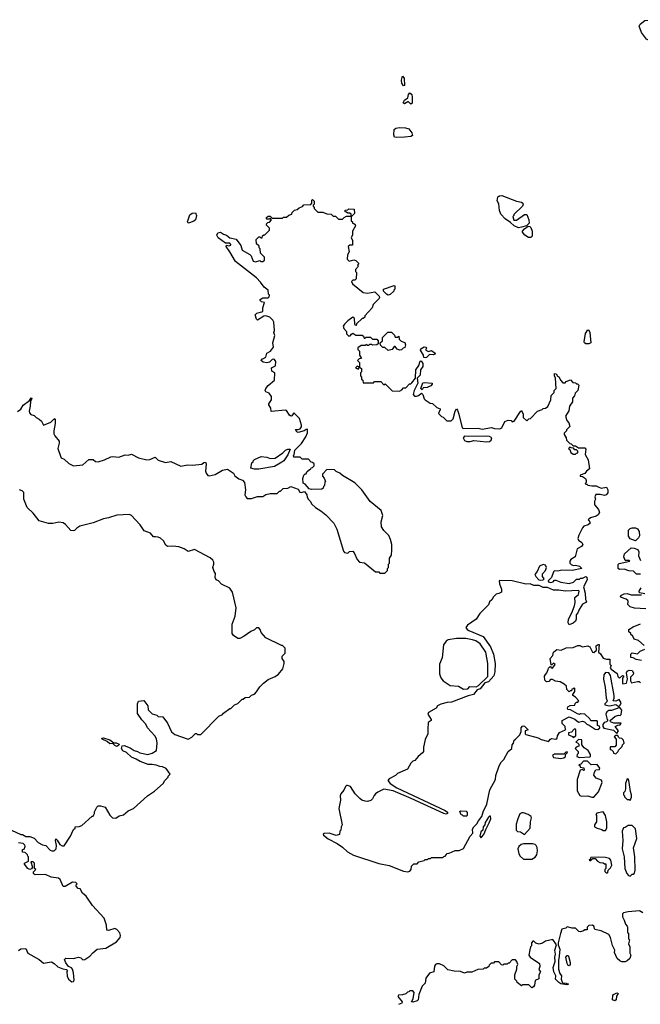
# Model space of a CAD drawing. Extents: x 2386897 to 2565480, y 579156 to 761880.
# Tile 87 of 191: x 2468276 to 2474272, y 657001 to 666519. Entities that reach past the tile are written whole.
import ezdxf

# ---------------------------------------------------------------- set-up
doc = ezdxf.new("R2010")
doc.units = 0

msp = doc.modelspace()

# ---------------------------------------------------------------- linework, layer by layer
at = {"layer": '0CON10XD'}
for points in [[(2474495, 666199.5), (2474445, 666231.1), (2474395.7, 666245.7), (2474388, 666255), (2474385.7, 666295), (2474379.1, 666309.1), (2474331.9, 666331.9), (2474285.6, 666395.6), (2474261.4, 666455), (2474271.9, 666475), (2474315, 666510), (2474395, 666519.2), (2474406, 666515), (2474436.7, 666475), (2474502.5, 666465), (2474510, 666435), (2474564.1, 666455.9), (2474575, 666446.7), (2474581.5, 666395), (2474603.1, 666355), (2474601.8, 666315), (2474583.1, 666276.9), (2474515, 666201.5), (2474495, 666199.5)], [(2471985, 665878.8), (2471967.5, 665905), (2471965.8, 665935), (2471975, 665972.5), (2471990, 665955), (2471995, 665882.5), (2471985, 665878.8)], [(2472055, 665702.5), (2472033.6, 665723.6), (2472025, 665723.8), (2471995, 665704.2), (2471981.9, 665715), (2471995, 665742.5), (2472027.3, 665762.7), (2472033.8, 665796.2), (2472045, 665812.5), (2472063.3, 665795), (2472068.3, 665771.7), (2472066.4, 665713.6), (2472055, 665702.5)], [(2471915, 665380), (2471897.5, 665385), (2471890.8, 665405), (2471895, 665458.8), (2471910.7, 665469.3), (2471945, 665475.6), (2472005, 665474.2), (2472035.6, 665465.6), (2472065.8, 665425), (2472070, 665400), (2472055, 665390.8), (2471995, 665383.3), (2471915, 665380)], [(2470315, 664347.5), (2470305, 664360), (2470265, 664360), (2470191.8, 664411.8), (2470180.6, 664435), (2470190.9, 664459.1), (2470215.6, 664465.6), (2470245, 664446.2), (2470275, 664436.7), (2470305, 664410), (2470368.8, 664398.8), (2470413.8, 664335), (2470425, 664292.5), (2470499.3, 664249.3), (2470512.5, 664235), (2470532.5, 664185), (2470555, 664177.5), (2470595, 664190), (2470605, 664180), (2470625, 664180), (2470640, 664195), (2470640, 664225), (2470603, 664263), (2470600, 664305), (2470590, 664315), (2470588.3, 664328.3), (2470563, 664353), (2470560, 664395), (2470585, 664420), (2470595, 664420), (2470605, 664410), (2470618.3, 664411.7), (2470621.7, 664428.3), (2470635, 664440), (2470645, 664440), (2470690, 664485), (2470690, 664505), (2470661.7, 664531.7), (2470660, 664545), (2470671.7, 664558.3), (2470688.3, 664561.7), (2470710, 664585), (2470695, 664600), (2470685, 664590), (2470665, 664590), (2470660, 664595), (2470661.7, 664608.3), (2470675, 664620), (2470695, 664620), (2470715, 664600), (2470815, 664600), (2470825, 664610), (2470855, 664610), (2470875, 664630), (2470905, 664640), (2470910, 664655), (2470931.7, 664678.3), (2470957, 664683), (2470975, 664700), (2471008.3, 664711.7), (2471021.7, 664728.3), (2471088.3, 664731.7), (2471100, 664745), (2471100, 664775), (2471105, 664780), (2471120, 664765), (2471120, 664735), (2471110, 664725), (2471110, 664715), (2471120, 664705), (2471120, 664695), (2471155, 664660), (2471205, 664660), (2471243, 664643), (2471285, 664640), (2471305, 664620), (2471328.3, 664618.3), (2471355, 664590), (2471395, 664590), (2471411.7, 664608.3), (2471435, 664620), (2471480, 664620), (2471480, 664575), (2471490, 664565), (2471491.7, 664551.7), (2471505, 664550), (2471518.3, 664538.3), (2471520, 664525), (2471490, 664475), (2471490, 664435), (2471480, 664415), (2471490, 664385), (2471490, 664340), (2471465, 664340), (2471450, 664325), (2471460, 664275), (2471443, 664247), (2471440, 664205), (2471460, 664185), (2471505, 664197.5), (2471525, 664192.5), (2471550, 664165), (2471550, 664155), (2471540, 664145), (2471550, 664135), (2471520, 664105), (2471520, 664085), (2471530, 664075), (2471527, 664013), (2471515, 664000), (2471495, 664000), (2471481.7, 663988.3), (2471490, 663965), (2471593, 663883), (2471635, 663876.7), (2471707, 663887), (2471750, 663845), (2471752.5, 663835), (2471750, 663825), (2471690, 663765), (2471680, 663735), (2471610, 663655), (2471610, 663645), (2471595, 663630), (2471585, 663630), (2471531.7, 663578.3), (2471528.3, 663561.7), (2471521.7, 663561.7), (2471512.5, 663575), (2471511.7, 663631.7), (2471495, 663642.5), (2471445, 663607.5), (2471413.6, 663576.4), (2471402.5, 663555), (2471407.5, 663535), (2471432.5, 663505), (2471435, 663482.5), (2471455, 663460), (2471468.3, 663461.7), (2471480.7, 663479.3), (2471495, 663487.5), (2471525, 663470), (2471585, 663470), (2471598.3, 663458.3), (2471605, 663440), (2471615, 663440), (2471625, 663450), (2471665, 663450), (2471685, 663430), (2471725, 663430), (2471740, 663415), (2471740, 663385), (2471725, 663377.5), (2471685, 663372.5), (2471675, 663380), (2471655, 663380), (2471645, 663370), (2471635, 663370), (2471625, 663380), (2471615, 663370), (2471575, 663370), (2471541.7, 663348.3), (2471541.7, 663331.7), (2471560, 663315), (2471560, 663275), (2471580, 663245), (2471555, 663240), (2471540, 663225), (2471560, 663205), (2471560, 663160), (2471535, 663170), (2471520, 663155), (2471545, 663140), (2471560, 663160), (2471578.3, 663148.3), (2471580, 663115), (2471570, 663105), (2471570, 663075), (2471580, 663065), (2471580, 663045), (2471590, 663035), (2471595, 663010), (2471695, 663010), (2471705, 663020), (2471765, 663020), (2471795, 662990), (2471808.3, 662998.3), (2471875, 662930), (2471945, 662927.5), (2471969.3, 662940.7), (2471985, 662960), (2472008.3, 662961.7), (2472041.7, 662998.3), (2472055, 663000), (2472065, 663010), (2472100, 663055), (2472102, 663135), (2472132.5, 663175), (2472145, 663216.7), (2472155, 663222.5), (2472172, 663195), (2472172.3, 663167.7), (2472150, 663135), (2472146.5, 663083.5), (2472117.5, 663055), (2472122, 663005), (2472086.7, 662935), (2472076.7, 662895), (2472090.5, 662880.5), (2472110.7, 662879.3), (2472130, 662885), (2472158.3, 662908.3), (2472170, 662895), (2472182.5, 662855), (2472193.6, 662843.6), (2472243, 662813), (2472265, 662810), (2472305, 662770), (2472338.3, 662758.3), (2472340, 662745), (2472331.7, 662738.3), (2472321.7, 662711.7), (2472351.7, 662681.7), (2472368.3, 662678.3), (2472401.7, 662641.7), (2472445, 662640), (2472465, 662660), (2472483.3, 662735), (2472495, 662757.5), (2472505.9, 662745.9), (2472518.8, 662705), (2472550, 662575), (2472565, 662566.7), (2472705, 662568.8), (2472745, 662561.2), (2472835, 662576.7), (2472865, 662566.7), (2472916.1, 662563.9), (2472935.7, 662574.3), (2472963.8, 662636.2), (2472995, 662646.7), (2473023.3, 662643.3), (2473035, 662632.5), (2473055, 662637.5), (2473115, 662732.5), (2473125, 662740), (2473140, 662705), (2473140, 662675), (2473175, 662640), (2473195, 662660), (2473210, 662665), (2473280, 662735), (2473325, 662750), (2473335, 662760), (2473357, 662763), (2473379.3, 662780.7), (2473407.5, 662845), (2473412.5, 662885), (2473440, 662915), (2473440, 662935), (2473460, 662955), (2473453.6, 663053.6), (2473443, 663077), (2473445, 663100), (2473460, 663095), (2473473.6, 663073.6), (2473486.4, 663066.4), (2473505, 663030), (2473525, 663010), (2473545, 663010), (2473555, 663020), (2473597.5, 663037.5), (2473621.7, 663011.7), (2473645, 663010), (2473655, 663000), (2473665, 663000), (2473680, 662985), (2473670, 662935), (2473641.7, 662908.3), (2473637, 662883), (2473618.3, 662861.7), (2473617.5, 662825), (2473588.3, 662781.7), (2473581.7, 662738.3), (2473550, 662685), (2473563.3, 662643.3), (2473581.7, 662621.7), (2473590, 662585), (2473560, 662555), (2473560, 662545), (2473538.3, 662521.7), (2473538.3, 662508.3), (2473557, 662477), (2473560, 662455), (2473591.7, 662421.7), (2473605, 662420), (2473625, 662400), (2473645, 662400), (2473675, 662380), (2473735, 662380), (2473747, 662367), (2473740, 662315), (2473770, 662265), (2473781.7, 662178.3), (2473753.3, 662155), (2473737.5, 662132.5), (2473693, 662117), (2473690, 662105), (2473715, 662102.5), (2473743, 662083), (2473750, 662065), (2473750, 662045), (2473740, 662035), (2473745, 662030), (2473755, 662030), (2473765, 662020), (2473805, 662012.5), (2473845, 662013.3), (2473865, 662003.3), (2473895, 661990), (2473945, 662000), (2473957.5, 661975), (2473957.5, 661945), (2473943, 661927), (2473925, 661920), (2473885, 661930), (2473841.7, 661928.3), (2473832.5, 661905), (2473840, 661885), (2473830, 661865), (2473830, 661835), (2473832.5, 661825), (2473867.5, 661785), (2473877.5, 661755), (2473866.4, 661733.6), (2473845, 661720), (2473790, 661705), (2473770, 661685), (2473778.3, 661678.3), (2473788.3, 661651.7), (2473770, 661635), (2473727.7, 661622.3), (2473713, 661607), (2473677.5, 661535), (2473669.4, 661505), (2473676.3, 661486.3), (2473708, 661465), (2473718, 661445), (2473703.8, 661426.2), (2473662.5, 661405), (2473642.9, 661327.1), (2473600.7, 661299.3), (2473590, 661285), (2473590, 661265), (2473605, 661252.5), (2473625, 661243.3), (2473645, 661246.7), (2473685, 661237.5), (2473707.5, 661215), (2473615, 661193.3), (2473515, 661196.2), (2473475, 661186.7), (2473445, 661190), (2473435, 661180), (2473413.6, 661126.4), (2473382.5, 661095), (2473386.7, 661085), (2473405, 661077.5), (2473430, 661085), (2473445, 661100), (2473455, 661100), (2473505, 661082.9), (2473585, 661068.8), (2473627, 661083), (2473655, 661110), (2473685, 661110), (2473695, 661120), (2473715, 661120), (2473745, 661137.5), (2473755, 661130), (2473759.4, 661105), (2473724.2, 661035), (2473738.8, 660975), (2473743.3, 660915), (2473752.5, 660895), (2473745.8, 660884.2), (2473715, 660870), (2473681.4, 660818.6), (2473668.8, 660785), (2473652.5, 660765), (2473652, 660725), (2473645, 660703.8), (2473625, 660684.2), (2473585, 660670), (2473577, 660687), (2473580, 660725), (2473612.5, 660785), (2473636.1, 660853.9), (2473642.5, 660885), (2473640, 660935), (2473676.4, 660963.6), (2473681.2, 660995), (2473675, 661000), (2473545, 660993.1), (2473484.7, 661005.3), (2473435, 661003.6), (2473375, 661028.8), (2473335, 661028.7), (2473295, 661049.1), (2473245, 661049.3), (2473206.9, 661066.9), (2473165, 661063.3), (2473035, 661094.6), (2472915, 661097.5), (2472910, 661095), (2472912.5, 661065), (2472930, 661015), (2472930, 660985), (2472907, 660973), (2472880, 660965), (2472855, 660940), (2472839.3, 660910.7), (2472815, 660890), (2472806.4, 660863.6), (2472720.7, 660779.3), (2472687.5, 660725), (2472602.5, 660665), (2472586.7, 660645), (2472598.8, 660625), (2472616.2, 660615), (2472753.8, 660555), (2472824.3, 660455), (2472852.9, 660385), (2472870.6, 660295), (2472865.6, 660215), (2472856, 660175), (2472805, 660117.5), (2472771.7, 660108.3), (2472725, 660050), (2472695, 660040), (2472660, 659995), (2472608.3, 659981.7), (2472449.3, 659920.7), (2472405, 659917.5), (2472345, 659902.5), (2472313.6, 659886.4), (2472300, 659865), (2472227, 659823), (2472220, 659805), (2472252.5, 659755), (2472252.5, 659745), (2472223.3, 659725), (2472220.7, 659659.3), (2472220, 659615), (2472195, 659560), (2472176.2, 659485), (2472176.2, 659445), (2472168.8, 659431.2), (2472125, 659396.7), (2472095, 659357.5), (2472075, 659350), (2472055, 659332.5), (2472022.5, 659275), (2471925, 659232.5), (2471906.1, 659213.9), (2471845, 659180), (2471833.3, 659165), (2471854.2, 659135), (2471919.2, 659095), (2472385.3, 658875.3), (2472408.3, 658858.3), (2472408.6, 658845), (2472395, 658839.5), (2472375, 658844.5), (2472059.9, 658989.9)], [(2473095, 664506.7), (2473053.3, 664525), (2473019.3, 664559.3), (2472967.5, 664595), (2472925, 664638), (2472910.5, 664675), (2472905, 664740), (2472888.8, 664768.8), (2472895, 664806.2), (2472912.7, 664817.3), (2472935, 664819.2), (2473075.9, 664765.9), (2473125, 664756.2), (2473136.1, 664746.1), (2473140, 664735), (2473133, 664717), (2473050, 664635), (2473050, 664625), (2473040, 664615), (2473051.7, 664581.7), (2473075, 664580), (2473155, 664636.7), (2473175, 664637.5), (2473195.5, 664585), (2473197.3, 664552.7), (2473172.5, 664527.5), (2473125, 664512.5), (2473095, 664506.7)], [(2471485, 664620), (2471480, 664620), (2471478.3, 664638.3), (2471465, 664650), (2471445, 664650), (2471435, 664660), (2471421.7, 664661.7), (2471421.7, 664678.3), (2471445, 664680), (2471455, 664690), (2471508.3, 664688.3), (2471510, 664645), (2471485, 664620)], [(2469905, 664552), (2469896.2, 664565), (2469918.8, 664631.2), (2469941.2, 664648.8), (2469975, 664652.5), (2469982.5, 664625), (2469973.1, 664585), (2469959.6, 664570.4), (2469915, 664554), (2469905, 664552)], [(2473215, 664412.2), (2473192.5, 664415), (2473156.7, 664435), (2473133.3, 664465), (2473133.8, 664476.2), (2473153.3, 664496.7), (2473188.3, 664521.7), (2473205, 664520), (2473215, 664508.8), (2473229.1, 664475), (2473228.9, 664425), (2473215, 664412.2)], [(2468255, 662730), (2468285, 662753.3), (2468308.1, 662791.9), (2468371.7, 662838.3), (2468385, 662862.5), (2468392.5, 662855), (2468378.3, 662831.7), (2468376.8, 662783.2), (2468366.2, 662735), (2468369.3, 662719.3), (2468383.6, 662703.6), (2468415, 662692.5), (2468435, 662672.5), (2468465, 662657.5), (2468485, 662637.5), (2468505, 662600), (2468575, 662628.8), (2468605, 662657.5), (2468615, 662662.5), (2468618.8, 662658.8), (2468619.2, 662615), (2468603.8, 662545), (2468606.4, 662516.4), (2468613.8, 662495), (2468656.7, 662445), (2468657.5, 662425), (2468643.3, 662375), (2468669.3, 662299.3), (2468675, 662282.5), (2468705, 662270), (2468749.3, 662229.3), (2468796.4, 662206.4), (2468884.4, 662215.6), (2468945, 662266.7), (2468985, 662266.7), (2469008.3, 662248.3), (2469035, 662246.2), (2469096.4, 662263.6), (2469155, 662292.5), (2469175, 662296.7), (2469235, 662290), (2469295, 662311.2), (2469325, 662308.8), (2469355, 662318.8), (2469422.5, 662285), (2469505, 662262.9), (2469533.9, 662266.1), (2469585, 662290), (2469615, 662261.2), (2469685, 662240), (2469735, 662247.5), (2469832.3, 662202.3), (2469896.1, 662216.1), (2469945, 662213.3), (2470035, 662222.5), (2470055, 662237.5), (2470071.7, 662241.7), (2470078, 662225), (2470071.4, 662155), (2470078, 662135), (2470095, 662113.3), (2470105, 662110), (2470165, 662121.2), (2470235, 662163.3), (2470285, 662172.5), (2470340, 662135), (2470355, 662110), (2470391.7, 662081.7), (2470427, 662067), (2470447.5, 662045), (2470457.5, 661975), (2470452.5, 661925), (2470460, 661905), (2470475, 661890), (2470515, 661890), (2470575, 661910), (2470625, 661910), (2470655, 661930), (2470695, 661940), (2470765, 661940), (2470785, 661960), (2470795, 661960), (2470821.7, 661988.3), (2470865, 661990), (2470895, 662007.5), (2470965, 661980), (2470983, 661953), (2470995, 661950), (2471028.3, 661958.3), (2471050, 661925), (2471053, 661903), (2471065, 661880), (2471085, 661860), (2471095, 661840), (2471135, 661802.5), (2471185, 661772.5), (2471235, 661732.5), (2471310.7, 661650.7), (2471341.2, 661595), (2471405, 661380), (2471415, 661370), (2471445, 661362.5), (2471463, 661377), (2471495, 661380), (2471506.7, 661366.7), (2471535, 661300), (2471560, 661275), (2471607, 661267), (2471715, 661180), (2471745, 661180), (2471755, 661170), (2471805, 661170), (2471830, 661195), (2471830, 661215), (2471840, 661225), (2471840, 661255), (2471850, 661265), (2471850, 661315), (2471867, 661343), (2471872.5, 661395), (2471872.5, 661445), (2471860, 661495), (2471843, 661533), (2471795, 661580), (2471772.5, 661615), (2471770, 661665), (2471783.3, 661725), (2471768, 661775), (2471660.7, 661860.7), (2471582.5, 661975), (2471515, 662042.5), (2471395, 662112.5), (2471370, 662135), (2471335, 662150), (2471317, 662167), (2471245, 662170), (2471200, 662125), (2471200, 662105), (2471218.3, 662088.3), (2471230, 662055), (2471223, 662047), (2471220, 662015), (2471210, 662005), (2471208.3, 661991.7), (2471195, 661980), (2471095, 661977.5), (2471073, 661983), (2471035, 662030), (2471015, 662040), (2471012.5, 662085), (2471020, 662115), (2471035, 662130), (2471045, 662130), (2471051.7, 662148.3), (2471075, 662170), (2471090, 662175), (2471091.7, 662188.3), (2471105, 662190), (2471120, 662205), (2471120, 662225), (2471105, 662240), (2471091.7, 662241.7), (2471065, 662270), (2471005, 662270), (2470985, 662290), (2470925, 662290), (2470920, 662305), (2470927.5, 662312.5), (2470933, 662357), (2470999.1, 662420.9), (2471039.2, 662485), (2471058, 662525), (2471057.5, 662555), (2471055, 662560), (2471045, 662557.5), (2471025.8, 662544.2), (2470965, 662527.5), (2470953.6, 662533.6), (2470941.7, 662558.3), (2470965, 662556.7), (2470986, 662564), (2470997.3, 662582.7), (2470998.3, 662598.3), (2470978.8, 662665), (2470925, 662717.5), (2470905, 662690), (2470895, 662687.5), (2470883.3, 662695), (2470855, 662740), (2470845, 662744), (2470705, 662730), (2470703.3, 662765), (2470682.5, 662795), (2470682.5, 662805), (2470710, 662845), (2470710, 662875), (2470685, 662910), (2470655, 662922.5), (2470647.5, 662935), (2470652.5, 662955), (2470675, 662983.3), (2470737.5, 663035), (2470740, 663105), (2470711.7, 663121.7), (2470710, 663155), (2470748.3, 663171.7), (2470750, 663215), (2470736.7, 663235), (2470725, 663238.8), (2470714.3, 663235.7), (2470690, 663210), (2470665, 663201.2), (2470627.5, 663207.5), (2470610, 663225), (2470615, 663240), (2470625, 663240), (2470652.5, 663257.5), (2470663.3, 663295), (2470700, 663315), (2470727.5, 663355), (2470720, 663395), (2470740, 663465), (2470732.5, 663495), (2470737.5, 663515), (2470732.5, 663595), (2470723, 663613), (2470693, 663643), (2470655, 663656.7), (2470635, 663652.5), (2470574, 663614), (2470565, 663622.5), (2470552.5, 663665), (2470566.9, 663683.1), (2470616, 663694), (2470625, 663702.5), (2470626, 663735), (2470640, 663785), (2470611.7, 663791.7), (2470600, 663805), (2470600, 663815), (2470625, 663830), (2470675, 663830), (2470685, 663840), (2470690, 663855), (2470680, 663865), (2470677.5, 663905), (2470637.5, 663935), (2470603, 663983), (2470563, 664023), (2470360.7, 664180.7), (2470307.5, 664275), (2470270, 664325), (2470275, 664340), (2470295, 664332.5), (2470315, 664340), (2470315, 664347.5)], [(2471835, 663857.5), (2471820, 663865), (2471792.5, 663895), (2471790, 663915), (2471895, 663950), (2471900, 663945), (2471900, 663915), (2471890, 663905), (2471890, 663895), (2471855, 663863.3), (2471835, 663857.5)], [(2471835, 663320), (2471805, 663350), (2471785, 663350), (2471763, 663373), (2471760, 663395), (2471780, 663415), (2471781.7, 663448.3), (2471833, 663497), (2471868.3, 663498.3), (2471898.3, 663468.3), (2471905, 663450), (2471925, 663450), (2471938.3, 663458.3), (2471941.7, 663431.7), (2471961.7, 663411.7), (2471997, 663397), (2472002.5, 663375), (2471998.3, 663351.7), (2471980, 663345), (2471965, 663327.5), (2471945, 663323.8), (2471922.5, 663335), (2471905, 663360), (2471895, 663360), (2471875, 663330), (2471835, 663320)], [(2473775, 663385.8), (2473747.1, 663387.1), (2473733.8, 663395), (2473730, 663405), (2473742.5, 663485), (2473765, 663520), (2473775, 663516.7), (2473784, 663495), (2473795, 663394.2), (2473775, 663385.8)], [(2472195, 663248.8), (2472182, 663252), (2472178, 663275), (2472150, 663325), (2472151.7, 663338.3), (2472185, 663356.7), (2472200, 663355), (2472210, 663345), (2472200, 663335), (2472200, 663325), (2472225, 663312.5), (2472255, 663320), (2472290, 663295), (2472287.5, 663285), (2472275, 663280), (2472235, 663281.2), (2472205, 663253.8), (2472195, 663248.8)], [(2472165, 662940), (2472152.5, 662955), (2472172, 663008), (2472186.7, 663013.3), (2472260, 663005), (2472262.5, 662995), (2472248.8, 662981.2), (2472213.6, 662963.6), (2472175, 662960), (2472165, 662940)], [(2472785, 662438.8), (2472815, 662441.2), (2472832.5, 662455), (2472837, 662477), (2472815, 662488.8), (2472786.4, 662493.6), (2472615, 662488.8), (2472575, 662493.3), (2472561.7, 662478.3), (2472572.3, 662452.3), (2472595, 662441.2), (2472628.3, 662441.7), (2472665, 662452.5), (2472785, 662438.8)], [(2473645, 662320), (2473655, 662330), (2473668.3, 662331.7), (2473668.3, 662348.3), (2473655, 662360), (2473640, 662360), (2473628.3, 662378.3), (2473605, 662380), (2473591.7, 662388.3), (2473580, 662375), (2473590, 662365), (2473600, 662335), (2473625, 662320), (2473645, 662320)], [(2470544, 662174), (2470510, 662185), (2470520, 662235), (2470530, 662245), (2470530, 662255), (2470545, 662267.5), (2470607.7, 662297.7), (2470665, 662290), (2470696, 662276), (2470745, 662280.8), (2470819.2, 662330.8), (2470845, 662356.7), (2470865, 662367.5), (2470888.3, 662368.3), (2470866.1, 662313.9), (2470826.7, 662255), (2470808.8, 662241.2), (2470738.9, 662201.1), (2470585, 662174.2), (2470544, 662174)], [(2468195, 658683.3), (2468285, 658642.5), (2468301.7, 658641.7), (2468335, 658622.5), (2468375, 658622.5), (2468415, 658607.5), (2468452.5, 658565), (2468495, 658542.5), (2468527, 658537), (2468570.7, 658490.7), (2468585, 658483.3), (2468610, 658485), (2468626.4, 658503.6), (2468630, 658535), (2468620, 658585), (2468625, 658600), (2468638.3, 658588.3), (2468662.5, 658545), (2468685, 658532.5), (2468705, 658532.5), (2468766.7, 658625), (2468780, 658655), (2468795, 658690), (2468810, 658705), (2468810, 658715), (2468851.7, 658718.3), (2468875, 658730), (2468975, 658820), (2468985, 658820), (2468997.5, 658845), (2468998.3, 658861.7), (2469020, 658905), (2469035, 658920), (2469055, 658920), (2469100, 658905), (2469145, 658830), (2469173, 658803), (2469205, 658800), (2469238.3, 658821.7), (2469277, 658833), (2469325, 658870), (2469375, 658892.5), (2469510, 659015), (2469579.3, 659060.7), (2469662.5, 659135), (2469676.4, 659163.6), (2469710, 659195), (2469710, 659205), (2469730, 659225), (2469689.3, 659279.3), (2469656.4, 659296.4), (2469628.3, 659298.3), (2469595, 659312.5), (2469555, 659320), (2469518.3, 659318.3), (2469438.3, 659348.3), (2469401.7, 659371.7), (2469355, 659390), (2469307.5, 659435), (2469272.3, 659452.3), (2469260, 659475), (2469265, 659500), (2469285, 659503.3), (2469341.7, 659481.7), (2469382.5, 659455), (2469415, 659446), (2469435, 659432), (2469515, 659416.7), (2469555, 659427.5), (2469596.4, 659453.6), (2469603.3, 659525), (2469596.4, 659566.4), (2469582.5, 659595), (2469510, 659675), (2469495, 659710), (2469455, 659750), (2469413, 659813), (2469412.5, 659905), (2469425, 659930), (2469475, 659937.5), (2469512.5, 659885), (2469516.4, 659846.4), (2469555, 659807.5), (2469600, 659795), (2469615, 659782.5), (2469659.3, 659779.3), (2469705, 659720), (2469741.2, 659635), (2469775, 659607.5), (2469905, 659563.8), (2469937.3, 659582.7), (2469975, 659620), (2469985, 659620), (2469995, 659610), (2470025, 659610), (2470200, 659785), (2470236.7, 659803.3), (2470243.3, 659816.7), (2470305, 659860), (2470315, 659860), (2470350, 659895), (2470385, 659910), (2470425, 659950), (2470435, 659950), (2470453, 659967), (2470495, 659970), (2470515, 659990), (2470545, 660000), (2470565, 660020), (2470595, 660070), (2470630, 660105), (2470675, 660140), (2470745, 660170), (2470776.4, 660193.6), (2470817, 660243), (2470832.5, 660295), (2470830, 660315), (2470812.5, 660345), (2470812.5, 660365), (2470840, 660395), (2470840, 660445), (2470815, 660470), (2470805, 660470), (2470655, 660542.5), (2470610, 660595), (2470600, 660625), (2470585, 660640), (2470565, 660640), (2470545, 660620), (2470510, 660605), (2470445, 660560), (2470401.7, 660538.3), (2470385, 660537.5), (2470340, 660565), (2470330, 660585), (2470327.5, 660675), (2470356.4, 660753.6), (2470366.7, 660835), (2470331.2, 660985), (2470305, 661023.3), (2470225, 661063.3), (2470195, 661093.3), (2470172.5, 661105), (2470163.9, 661126.1), (2470166.7, 661165), (2470153.3, 661185), (2470142.5, 661225), (2470152.5, 661255), (2470152.5, 661275), (2470143.3, 661295), (2470115, 661318), (2469965, 661397.5), (2469905, 661377.5), (2469863.9, 661403.9), (2469811.7, 661421.7), (2469755, 661428.5), (2469705, 661425.7), (2469688.7, 661438.7), (2469665, 661480.6), (2469635, 661507.5), (2469615, 661518.2), (2469588.6, 661518.6), (2469568.9, 661518.9), (2469540, 661555), (2469476.7, 661576.7), (2469438.9, 661635), (2469395, 661685.7), (2469355, 661727.5), (2469335, 661737.1), (2469215, 661730), (2469135, 661702), (2469085, 661694), (2468985.7, 661654.3), (2468856.1, 661623.9), (2468826.1, 661603.9), (2468805, 661580), (2468793.6, 661576.4), (2468771.2, 661581.2), (2468719.5, 661639.5), (2468695, 661656.2), (2468655, 661661.2), (2468595, 661648.8), (2468555, 661648.8), (2468465, 661673.3), (2468405, 661747.5), (2468347.5, 661805), (2468316.7, 661885), (2468315, 661950), (2468300, 661965), (2468273.9, 661973.9)], [(2474225, 661480), (2474175, 661500), (2474160, 661525), (2474160, 661585), (2474175, 661600), (2474195, 661607.5), (2474225, 661607.5), (2474247, 661597), (2474263, 661573), (2474265, 661530), (2474255, 661510), (2474225, 661480)], [(2474275, 661160), (2474235, 661160), (2474206.4, 661186.4), (2474161.7, 661191.7), (2474115, 661207.5), (2474070, 661205), (2474057.5, 661215), (2474058.3, 661251.7), (2474067.5, 661262.5), (2474170, 661285), (2474165, 661290), (2474125, 661290), (2474112.5, 661325), (2474120, 661355), (2474185, 661412.5), (2474211.7, 661411.7), (2474248.3, 661398.3), (2474257.5, 661375), (2474256.7, 661335), (2474275, 661292.5)], [(2473305, 661100), (2473335, 661103.8), (2473342.5, 661115), (2473327.7, 661137.7), (2473327.7, 661162.3), (2473355.4, 661194.6), (2473367.5, 661225), (2473356.7, 661245), (2473335, 661253.3), (2473300, 661235), (2473277.5, 661185), (2473253.3, 661155), (2473262.5, 661135), (2473292.5, 661105), (2473305, 661100)], [(2474325, 660822.5), (2474215, 660830), (2474174.3, 660844.3), (2474153.3, 660865), (2474156.4, 660893.6), (2474151.2, 660905), (2474136.6, 660916.6), (2474092, 660932), (2474082.5, 660945), (2474085.7, 660954.3), (2474115, 660969.4), (2474145, 660971.4), (2474185, 660960), (2474285, 660960)], [(2474315, 660970), (2474265, 660980), (2474260, 660995), (2474281.7, 661028.3)], [(2474308.3, 660468.3), (2474255, 660517.5), (2474212, 660532), (2474199.2, 660559.2), (2474180, 660575), (2474180, 660585), (2474163, 660603), (2474162.5, 660625), (2474205, 660651.2), (2474275, 660680)], [(2472565, 660047.5), (2472605, 660050), (2472625, 660072.5), (2472685, 660070), (2472708.3, 660081.7), (2472800.7, 660169.3), (2472798.8, 660295), (2472778.8, 660405), (2472725, 660486.7), (2472683.6, 660513.6), (2472650, 660525), (2472585, 660536), (2472495, 660538), (2472415, 660523.3), (2472395, 660512.5), (2472370, 660475), (2472359.3, 660350.7), (2472330.7, 660289.3), (2472332.5, 660195), (2472346.4, 660156.4), (2472367, 660127), (2472435, 660082.5), (2472515, 660077.5), (2472565, 660047.5)], [(2472059.9, 658989.9), (2471885.3, 659065.3), (2471795, 659081.2), (2471735, 659052.5), (2471712.5, 659035), (2471699.3, 659020.7), (2471683.6, 658986.4), (2471668.3, 658971.7), (2471635, 658960), (2471615, 658963.8), (2471582.5, 658975), (2471561.4, 658991.4), (2471516.7, 659035), (2471471.2, 659105), (2471444.1, 659115.9), (2471432.5, 659115), (2471422.5, 659105), (2471408.3, 659071.7), (2471380, 659035), (2471373.3, 659015), (2471376.7, 658975), (2471360, 658895), (2471392.5, 658735), (2471383, 658717), (2471380, 658685), (2471370, 658675), (2471367, 658643), (2471335, 658633.8), (2471265, 658653.8), (2471217, 658653), (2471207.5, 658645), (2471212.5, 658635), (2471255, 658601.2), (2471344.1, 658554.1), (2471395, 658520), (2471444.2, 658474.2), (2471501.7, 658441.7), (2471745, 658363.3), (2471845, 658343.8), (2471985, 658289.2), (2472027.7, 658282.3), (2472045, 658288.8), (2472057.3, 658302.7), (2472063, 658337), (2472085, 658360), (2472115, 658360), (2472133, 658377), (2472185, 658390), (2472195, 658400), (2472215, 658400), (2472225, 658410), (2472245, 658410), (2472255, 658420), (2472365, 658420), (2472375, 658430), (2472388.3, 658431.7), (2472405, 658460), (2472425, 658462.5), (2472485, 658487.5), (2472521.7, 658488.3), (2472565, 658507.5), (2472628.8, 658625), (2472653.3, 658655), (2472652.5, 658695), (2472662.5, 658715), (2472692.5, 658745), (2472707.5, 658775), (2472742.5, 658815), (2472755, 658860), (2472790, 658935), (2472820, 659075), (2472873.3, 659175), (2472877.3, 659212.7), (2472910, 659305), (2472929.3, 659340.7), (2472955, 659367.5), (2472996.7, 659445), (2473032.5, 659475), (2473035, 659510), (2473047.5, 659525), (2473053.3, 659555), (2473065, 659563.3), (2473110, 659605), (2473121.7, 659638.3), (2473122.5, 659675), (2473135, 659690), (2473145, 659692.5), (2473155, 659690), (2473190, 659655), (2473160, 659645), (2473160, 659615), (2473165, 659610), (2473285, 659576.7), (2473315, 659561.2), (2473377, 659543), (2473385, 659542.5), (2473403.3, 659565), (2473415, 659570), (2473457, 659563), (2473470, 659575), (2473472.5, 659595), (2473490.7, 659629.3), (2473550, 659655), (2473547.5, 659685), (2473517.5, 659715), (2473517.5, 659745), (2473585, 659780), (2473638.3, 659758.3), (2473675, 659727.5), (2473715, 659737.5), (2473731.7, 659731.7), (2473755, 659707.5), (2473778.8, 659698.8), (2473835, 659660), (2473861.7, 659658.3), (2473880, 659675), (2473878.3, 659688.3), (2473860, 659695), (2473860, 659735), (2473855, 659740), (2473795, 659740), (2473785, 659760), (2473737, 659807), (2473695, 659807.5), (2473685, 659802.5), (2473665, 659807.5), (2473597, 659847), (2473570.7, 659850.7), (2473567.5, 659865), (2473573.6, 659876.4), (2473595, 659890), (2473638.3, 659891.7), (2473641.7, 659908.3), (2473655, 659920), (2473668.3, 659921.7), (2473680, 659935), (2473645, 659970), (2473620, 659985), (2473620, 659995), (2473640, 660025), (2473640, 660055), (2473635, 660060), (2473625, 660050), (2473611.7, 660048.3), (2473608.3, 660031.7), (2473595, 660030), (2473585, 660020), (2473563, 660043), (2473560, 660075), (2473537, 660097), (2473497, 660117), (2473453, 660123), (2473425, 660140), (2473405, 660140), (2473388.3, 660121.7), (2473365, 660117.5), (2473350, 660135), (2473348.3, 660171.7), (2473355, 660190), (2473370, 660205), (2473381.7, 660238.3), (2473385, 660250), (2473405, 660270), (2473410, 660255), (2473425, 660250), (2473450, 660285), (2473435, 660300), (2473418.3, 660281.7), (2473411.7, 660281.7), (2473402.5, 660345), (2473427, 660373), (2473432.5, 660405), (2473465, 660430), (2473506.4, 660423.6), (2473555, 660446.7), (2473625, 660450), (2473669.3, 660469.3), (2473689.3, 660469.3), (2473715, 660457.5), (2473765, 660467.5), (2473785, 660457.5), (2473810, 660405), (2473825, 660402.5), (2473850, 660425), (2473847.5, 660465), (2473865, 660477.5), (2473875, 660477.5), (2473870, 660405), (2473889.3, 660389.3), (2473915, 660347.5), (2473945, 660337.5), (2473978.3, 660338.3), (2473978.3, 660288.3), (2473990, 660275), (2473980, 660255), (2473990.7, 660240.7), (2474048.3, 660198.3), (2474055, 660170), (2474073, 660153), (2474101.7, 660178.3), (2474110, 660175), (2474110, 660165), (2474100, 660155), (2474100, 660105), (2474105, 660100), (2474140, 660105), (2474147.5, 660145), (2474140, 660205), (2474145, 660220), (2474165, 660230), (2474195, 660227.5), (2474207.5, 660205), (2474205, 660190), (2474178.3, 660161.7), (2474178.3, 660128.3), (2474188.3, 660108.3), (2474245, 660122.5), (2474261.7, 660121.7), (2474275, 660110)], [(2474285, 660323.8), (2474233, 660333), (2474205, 660350), (2474180, 660355), (2474180, 660385), (2474195, 660400), (2474245, 660390), (2474270, 660415), (2474315, 660432.5)], [(2474065, 659880), (2474078.3, 659891.7), (2474086.7, 659915), (2474068.3, 659948.3), (2474035, 659930), (2474010, 659935), (2474019.3, 659960.7), (2474020, 659985), (2473985, 660180), (2473970, 660205), (2473935, 660207.5), (2473920, 660185), (2473916.7, 660145), (2473933.8, 660065), (2473941.7, 659961.7), (2473952.5, 659935), (2473950, 659925), (2473930, 659905), (2473930, 659895), (2473975, 659887.5), (2474035, 659897.5), (2474065, 659880)], [(2474045, 659620), (2474062.5, 659645), (2474030, 659685), (2474055, 659700), (2474078.3, 659701.7), (2474088.3, 659718.3), (2474018.3, 659718.3), (2473985, 659730), (2473980, 659745), (2474030, 659785), (2474065, 659797.5), (2474077, 659793), (2474088.8, 659801.2), (2474092.5, 659845), (2474075, 659870), (2473995, 659842.5), (2473968.3, 659841.7), (2473950.7, 659829.3), (2473940, 659805), (2473953, 659753), (2473960, 659745), (2473947, 659733), (2473923.9, 659726.1), (2473910, 659705), (2473910, 659685), (2473921.7, 659671.7), (2474015, 659650), (2474045, 659620)], [(2473625, 659580), (2473650, 659595), (2473650, 659655), (2473645, 659660), (2473635, 659660), (2473608.3, 659631.7), (2473580, 659625), (2473580, 659605), (2473618.3, 659588.3), (2473625, 659580)], [(2469215, 659493.8), (2469195, 659501.2), (2469175, 659522.5), (2469145, 659517.5), (2469120, 659540), (2469072.5, 659565), (2469070, 659575), (2469085, 659576.7), (2469145, 659556.7), (2469185, 659530), (2469209.3, 659529.3), (2469236.7, 659516.7), (2469232.5, 659505), (2469215, 659493.8)], [(2473685, 659387.5), (2473785, 659392.5), (2473790, 659395), (2473790, 659415), (2473770, 659455), (2473730.7, 659480.7), (2473708.3, 659508.3), (2473708.3, 659558.3), (2473675, 659560), (2473650, 659535), (2473665, 659530), (2473680, 659515), (2473677.5, 659495), (2473653, 659487), (2473642.5, 659475), (2473672.5, 659445), (2473672.5, 659425), (2473662.5, 659415), (2473660, 659395), (2473685, 659387.5)], [(2474035, 659422.5), (2474060, 659445), (2474061.7, 659458.3), (2474098.3, 659491.7), (2474101.7, 659508.3), (2474117.5, 659525), (2474110, 659555), (2474095, 659570), (2474073, 659573), (2474061.7, 659581.7), (2474055, 659600), (2474035, 659600), (2474020, 659585), (2474040, 659565), (2474040, 659505), (2474025, 659490), (2473985, 659490), (2473980, 659485), (2473980, 659465), (2473995, 659460), (2474010, 659445), (2474015, 659430), (2474035, 659422.5)], [(2473505, 659377.5), (2473535, 659382.5), (2473550, 659395), (2473550, 659415), (2473570, 659435), (2473565, 659440), (2473551.7, 659438.3), (2473535, 659420), (2473445, 659417.5), (2473423.6, 659406.4), (2473435, 659387.5), (2473505, 659377.5)], [(2473825, 659002.5), (2473870, 659055), (2473902.5, 659145), (2473896.2, 659166.2), (2473846.4, 659186.4), (2473822.5, 659215), (2473830, 659245), (2473843.6, 659266.4), (2473878.3, 659271.7), (2473880, 659285), (2473855, 659320), (2473797, 659317), (2473761.7, 659351.7), (2473725, 659350), (2473698.3, 659321.7), (2473680, 659315), (2473690, 659305), (2473691.7, 659291.7), (2473728.3, 659288.3), (2473730, 659265), (2473725, 659260), (2473715, 659270), (2473690, 659265), (2473663.3, 659175), (2473662.5, 659065), (2473688.3, 659018.3), (2473703.3, 659013.3), (2473765, 659016.7), (2473805, 659002.5), (2473825, 659002.5)], [(2474175, 658970), (2474186.4, 659003.6), (2474186.7, 659025), (2474177, 659057), (2474166.1, 659146.1), (2474157, 659177), (2474145, 659180), (2474130, 659135), (2474130, 659085), (2474121.7, 659058.3), (2474110, 659045), (2474110, 659025), (2474120, 659015), (2474120, 659005), (2474145, 658980), (2474165, 658980), (2474175, 658970)], [(2472595, 658820), (2472565, 658820), (2472555, 658830), (2472541.7, 658831.7), (2472530, 658865), (2472535, 658870), (2472588.3, 658868.3), (2472600, 658855), (2472600, 658825), (2472595, 658820)], [(2472735, 658610), (2472765, 658650), (2472778.3, 658691.7), (2472812.5, 658755), (2472826.7, 658795), (2472825, 658820), (2472815, 658820), (2472805, 658810), (2472773, 658757), (2472770, 658735), (2472753, 658717), (2472750, 658685), (2472733, 658667), (2472722.5, 658625), (2472735, 658610)], [(2473155, 658642.5), (2473207.5, 658705), (2473210, 658765), (2473222.5, 658805), (2473217.5, 658815), (2473187.5, 658835), (2473145, 658853.3), (2473127, 658853), (2473109.3, 658840.7), (2473087.5, 658795), (2473073, 658743), (2473072.5, 658685), (2473085, 658670), (2473115, 658667.5), (2473155, 658642.5)], [(2473915, 658680), (2473935, 658682.5), (2473947.5, 658705), (2473950, 658765), (2473936.7, 658826.7), (2473915, 658860), (2473853, 658847), (2473842.5, 658835), (2473850, 658825), (2473850, 658765), (2473830, 658735), (2473830, 658715), (2473855, 658702.5), (2473901.7, 658691.7), (2473915, 658680)], [(2474175, 658240), (2474195, 658260), (2474205, 658260), (2474215, 658270), (2474223, 658297), (2474220, 658425), (2474207.5, 658515), (2474237.5, 658605), (2474227, 658697), (2474195, 658730), (2474155, 658730), (2474125, 658710), (2474111.7, 658708.3), (2474097.5, 658675), (2474102.5, 658585), (2474097.5, 658505), (2474116.7, 658425), (2474123.8, 658315), (2474143.9, 658263.9), (2474160, 658245), (2474175, 658240)], [(2468265, 657522.5), (2468285, 657537.5), (2468335, 657540), (2468353.6, 657493.6), (2468465, 657432.5), (2468505, 657397.5), (2468581.7, 657411.7), (2468610, 657395), (2468643.3, 657363.3), (2468693, 657343), (2468728.3, 657338.3), (2468737.5, 657327.5), (2468732.5, 657317.5), (2468733.6, 657273.6), (2468747.5, 657245), (2468778.3, 657218.3), (2468795, 657220), (2468802.5, 657235), (2468796.7, 657305), (2468785, 657340), (2468775, 657352.5), (2468747, 657367), (2468721.7, 657401.7), (2468710, 657435), (2468721.7, 657448.3), (2468795, 657443.3), (2468845, 657457.5), (2468865, 657450), (2468885, 657430), (2468905, 657432.5), (2468953, 657467), (2468980.7, 657499.3), (2469025, 657532.5), (2469106.4, 657543.6), (2469210, 657605), (2469247.5, 657645), (2469250, 657665), (2469241.7, 657691.7), (2469215, 657722.5), (2469195, 657732.5), (2469135, 657713.8), (2469117.5, 657717.5), (2469115.9, 657765.9), (2469092.5, 657835), (2468977.5, 657955), (2468916.4, 658046.4), (2468882.5, 658075), (2468858.3, 658118.3), (2468841.7, 658121.7), (2468821.7, 658141.7), (2468820, 658155), (2468830, 658165), (2468818.3, 658178.3), (2468785, 658180), (2468715, 658140), (2468695, 658140), (2468667, 658207), (2468651.7, 658221.7), (2468580.7, 658230.7), (2468525, 658256.7), (2468425, 658253.3), (2468415, 658257.5), (2468407.5, 658265), (2468408.3, 658281.7), (2468430, 658305), (2468420, 658315), (2468420, 658365), (2468407, 658377), (2468381.7, 658378.3), (2468400, 658325), (2468390, 658310), (2468375, 658302.5), (2468353.6, 658313.6), (2468322.5, 658355), (2468323.3, 658366.7), (2468360, 658385), (2468360, 658425), (2468353, 658433), (2468350, 658445), (2468328.3, 658468.3), (2468303, 658473), (2468303, 658497), (2468318.3, 658501.7), (2468327.5, 658525), (2468325, 658540), (2468310, 658555), (2468263, 658563)], [(2473145, 658402.5), (2473225, 658403.8), (2473257.7, 658422.3), (2473273.8, 658445), (2473280, 658485), (2473276.4, 658516.4), (2473267.5, 658535), (2473256.2, 658546.2), (2473235, 658553.3), (2473145, 658552.5), (2473122.5, 658545), (2473100, 658525), (2473090, 658505), (2473100, 658455), (2473111.7, 658431.7), (2473145, 658402.5)], [(2473955, 658272.5), (2473960, 658275), (2473961.7, 658298.3), (2473985, 658320), (2473996.7, 658345), (2473987.5, 658395), (2473975, 658410), (2473935, 658420), (2473865, 658422.5), (2473795, 658420), (2473790, 658415), (2473790, 658405), (2473780, 658395), (2473785, 658390), (2473795, 658390), (2473815, 658410), (2473835, 658410), (2473860, 658385), (2473883, 658373), (2473915, 658370), (2473925, 658360), (2473938.3, 658358.3), (2473940, 658315), (2473930, 658305), (2473930, 658285), (2473943, 658273), (2473955, 658272.5)], [(2474297.5, 657885), (2474265, 657904.2), (2474155, 657894.2), (2474110, 657885), (2474100, 657875), (2474100, 657845), (2474117.5, 657815), (2474130, 657775), (2474147, 657757), (2474150, 657745), (2474150, 657695), (2474157, 657687), (2474160, 657635), (2474167.5, 657625), (2474160, 657585), (2474170, 657555), (2474170, 657495), (2474180, 657475), (2474170, 657445), (2474145, 657420), (2474125, 657410), (2474095, 657410), (2474075, 657420), (2474050, 657445), (2474023, 657503), (2474027.5, 657525), (2474005, 657570), (2473983.3, 657645), (2473967.5, 657675), (2473895, 657712.5), (2473833, 657723), (2473822.5, 657755), (2473810, 657765), (2473775, 657763.3), (2473757.5, 657745), (2473758.3, 657721.7), (2473735, 657720), (2473725, 657710), (2473695, 657702.5), (2473680, 657705), (2473646.4, 657736.4), (2473615, 657737.5), (2473565, 657750), (2473551.7, 657738.3), (2473515, 657727.5), (2473502.5, 657685), (2473480, 657595), (2473480, 657575), (2473494.5, 657534.5), (2473490, 657465), (2473480.9, 657425), (2473482, 657342), (2473495, 657300), (2473512.5, 657275), (2473507.5, 657245), (2473517.5, 657215), (2473525, 657207.5), (2473555, 657206.7), (2473580, 657195), (2473562.5, 657187.5), (2473505, 657200), (2473485, 657210.8), (2473453.4, 657243.4), (2473457.5, 657275), (2473435.7, 657315), (2473430.6, 657355), (2473449.4, 657415), (2473446.9, 657455), (2473454.2, 657485), (2473446.5, 657525), (2473462.5, 657575), (2473427, 657627), (2473355, 657612.5), (2473327, 657593), (2473295, 657582.5), (2473263, 657593), (2473245, 657610), (2473235, 657610), (2473222.5, 657595), (2473220, 657565), (2473210, 657555), (2473203.6, 657526.4), (2473196.7, 657475), (2473207.5, 657455), (2473300, 657395), (2473302.5, 657365), (2473293.6, 657336.4), (2473306.7, 657315), (2473292.5, 657285), (2473291.7, 657248.3), (2473255, 657230), (2473250, 657185), (2473239.3, 657170.7), (2473225, 657160), (2473195, 657190), (2473135, 657190), (2473125, 657180), (2473081.7, 657211.7), (2473080, 657225), (2473060, 657245), (2473060, 657285), (2473078.3, 657341.7), (2473080, 657365), (2473090, 657385), (2473080, 657415), (2473065, 657430), (2473035, 657430), (2473005, 657400), (2472995, 657400), (2472985, 657390), (2472955, 657390), (2472945, 657380), (2472931.7, 657381.7), (2472905, 657410), (2472865, 657410), (2472855, 657400), (2472831.7, 657398.3), (2472811.7, 657378.3), (2472810, 657365), (2472785, 657350), (2472765, 657350), (2472755, 657340), (2472703, 657337), (2472645, 657310), (2472595, 657310), (2472575, 657302.5), (2472535, 657317.5), (2472475, 657320), (2472413, 657333), (2472375, 657372.5), (2472331.7, 657391.7), (2472305, 657392.5), (2472293.6, 657386.4), (2472285, 657370), (2472276.4, 657313.6), (2472235, 657302.5), (2472200, 657255), (2472193.3, 657205), (2472164.4, 657175.6), (2472134, 657095), (2472127, 657043), (2472117, 657033), (2472075, 657020), (2472060, 657025), (2472076.4, 657053.6), (2472086.7, 657115), (2472075, 657130), (2472045, 657130), (2472035, 657120), (2472021.7, 657118.3), (2472007, 657103), (2471975, 657092.5), (2471935, 657090), (2471930, 657075), (2471970, 657025), (2471968.3, 657011.7), (2471935, 656997.5)], [(2473585, 657373.3), (2473575, 657376.7), (2473564.3, 657395), (2473554.2, 657455), (2473565, 657473.3), (2473575, 657472.5), (2473578.8, 657465), (2473595.7, 657405), (2473595.8, 657384.2), (2473585, 657373.3)], [(2474025, 657034), (2474004, 657045), (2474006.7, 657085), (2474015, 657096.7), (2474045, 657112.5), (2474060, 657105), (2474042, 657078), (2474040, 657045), (2474025, 657034)]]:
    msp.add_lwpolyline(points, dxfattribs=at)

doc.saveas('drawing.dxf')
